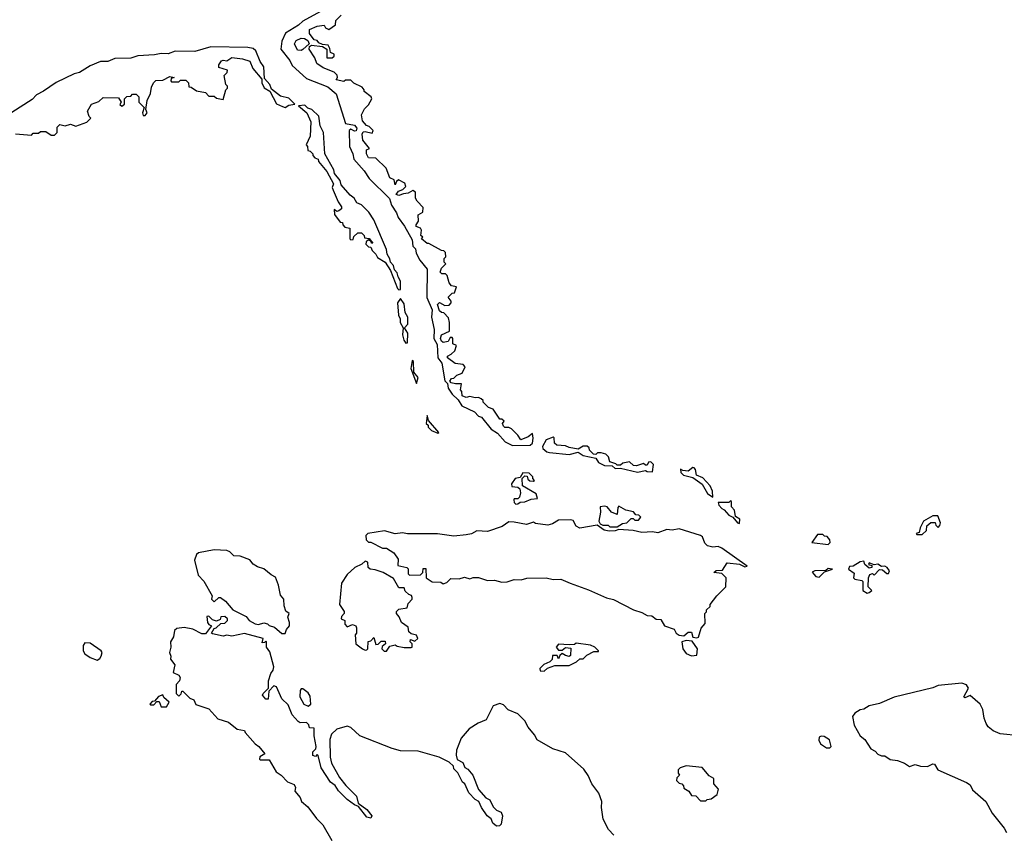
# Model space of a CAD drawing. Extents: x 2472589 to 2662339, y 701009 to 849030.
# Tile 193 of 256: x 2592819 to 2598368, y 770727 to 775310. Entities that reach past the tile are written whole.
import ezdxf

# ---------------------------------------------------------------- set-up
doc = ezdxf.new("R2010")
doc.units = 0

msp = doc.modelspace()

# ---------------------------------------------------------------- linework, layer by layer
at = {"layer": '0CON05XD'}
for points in [[(2594535, 775367.1), (2594415, 775302.2), (2594390.5, 775279.5), (2594315.7, 775235), (2594295, 775188.8), (2594289.6, 775145), (2594341.1, 775081.1), (2594355, 775051.9), (2594435, 774978.6), (2594555, 774932.2), (2594602.1, 774892.1), (2594655, 774725.8), (2594705.6, 774715.6), (2594718.3, 774698.3), (2594715, 774683.8), (2594705, 774681.2), (2594685, 774693.8), (2594674.5, 774685), (2594676.7, 774595), (2594695.7, 774555), (2594702.1, 774525), (2594759.6, 774459.6), (2594788.5, 774415), (2594902.2, 774302.2), (2594914.6, 774265), (2594941.3, 774221.3), (2594950.8, 774195), (2594986.4, 774146.4), (2595029.5, 774069.5), (2595034.6, 774035), (2595049.4, 774019.4), (2595053.8, 773995), (2595073.2, 773955), (2595114.2, 773904.2), (2595113.8, 773745), (2595142.5, 773675), (2595140, 773635), (2595154.4, 773565), (2595153.1, 773515), (2595170.9, 773480.9), (2595174.6, 773405), (2595196.7, 773375), (2595214.5, 773275), (2595230, 773260), (2595233.8, 773235), (2595255, 773200), (2595288.8, 773168.8), (2595311.2, 773135), (2595381.4, 773101.4), (2595405, 773076.2), (2595420.6, 773070.6), (2595475, 773002.5), (2595510.6, 772980.6), (2595555, 772932.5), (2595595, 772911.8)], [(2595595, 772911.8), (2595695, 772913.8), (2595708, 772925), (2595712.5, 772952.5), (2595708.3, 772978.3), (2595685, 772960), (2595642.5, 772942.5), (2595625, 772970), (2595590, 773005), (2595575, 773012.5), (2595553, 773013), (2595545, 773020), (2595540, 773035), (2595548.3, 773048.3), (2595535, 773060), (2595525, 773060), (2595486.4, 773116.4), (2595460, 773125), (2595430, 773155), (2595430, 773165), (2595420, 773175), (2595405, 773182.5), (2595385, 773180), (2595355, 773187.5), (2595335, 773182.5), (2595311.7, 773191.7), (2595310, 773215), (2595302.5, 773225), (2595308.3, 773258.3), (2595275, 773258.8), (2595250, 773265), (2595243, 773273), (2595251.7, 773288.3), (2595265, 773290), (2595282.3, 773307.7), (2595311.7, 773318.3), (2595330, 773355), (2595317, 773367), (2595273, 773373), (2595230, 773405), (2595230, 773415), (2595250, 773425), (2595270, 773445), (2595280, 773475), (2595260, 773485), (2595260, 773515), (2595255, 773520), (2595245, 773520), (2595232.5, 773497.5), (2595205, 773492.5), (2595195, 773500), (2595190, 773515), (2595196.1, 773533.9), (2595240, 773555), (2595240, 773605), (2595235, 773630), (2595208.3, 773658.3), (2595195, 773660), (2595185, 773670), (2595172.5, 773705), (2595185, 773717.5), (2595215, 773700), (2595238.3, 773701.7), (2595250, 773715), (2595250, 773725), (2595233, 773747), (2595255, 773770), (2595268.3, 773771.7), (2595280, 773805), (2595251.7, 773811.7), (2595238.3, 773828.3), (2595228.3, 773868.3), (2595217.5, 773877.5), (2595198.3, 773878.3), (2595188.3, 773888.3), (2595195, 773910), (2595220, 773935), (2595210, 773945), (2595210, 773965), (2595220, 773975), (2595218.3, 773998.3), (2595208.3, 774008.3), (2595195, 774010), (2595125, 774050), (2595115, 774050), (2595082.5, 774075), (2595090, 774085), (2595080, 774095), (2595082.5, 774125), (2595077.5, 774135), (2595052.5, 774145), (2595052.5, 774155), (2595066.7, 774175), (2595065, 774210), (2595090, 774225), (2595091.7, 774251.7), (2595058.3, 774288.3), (2595050, 774305), (2595048.3, 774338.3), (2595035, 774347.5), (2595007.5, 774332.5), (2594980.7, 774329.3), (2594955, 774320), (2594940, 774325), (2594952.5, 774345), (2594977, 774353), (2594995, 774370), (2594989.3, 774389.3), (2594952.5, 774407.5), (2594941.7, 774398.3), (2594935, 774380), (2594928.3, 774408.3), (2594905, 774420), (2594883, 774473), (2594825, 774530), (2594785, 774532.5), (2594772.5, 774555), (2594773, 774577), (2594790, 774585), (2594752.3, 774632.3), (2594748.8, 774665), (2594755, 774677.5), (2594765, 774680), (2594805, 774670), (2594810, 774685), (2594788.3, 774708.3), (2594773.6, 774713.6), (2594751.2, 774741.2), (2594744, 774775), (2594761.7, 774808.3), (2594785, 774830), (2594802.5, 774865), (2594800, 774875), (2594760, 774905), (2594760, 774915), (2594749.3, 774929.3), (2594701.7, 774951.7), (2594685, 774970), (2594655, 774970), (2594645, 774962.5), (2594601.7, 774971.7), (2594610, 774985), (2594608.3, 774998.3), (2594590, 775015), (2594528.3, 775038.3), (2594493.3, 775063.3), (2594482.5, 775095), (2594450, 775145), (2594451.7, 775158.3), (2594462.5, 775167.5), (2594525, 775160), (2594550, 775145), (2594550, 775095), (2594580, 775095), (2594590, 775105), (2594590, 775115), (2594570, 775125), (2594567, 775147), (2594556.4, 775166.4), (2594525, 775170), (2594505, 775180), (2594495, 775192.5), (2594477.5, 775197.5), (2594452.3, 775232.3), (2594452.5, 775255), (2594495, 775273.3), (2594535, 775280), (2594542.5, 775265), (2594560, 775255), (2594598.3, 775281.7), (2594600, 775305), (2594630, 775335)], [(2594405, 775136.2), (2594385, 775138.8), (2594367.5, 775175), (2594377, 775193), (2594405, 775206), (2594424.1, 775204.1), (2594443, 775193), (2594450, 775175), (2594415, 775142.5), (2594405, 775136.2)], [(2592795, 774667.5), (2592885, 774660), (2592895, 774670), (2592925, 774670), (2592935, 774680), (2592965, 774680), (2592995, 774660), (2593015, 774660), (2593030, 774675), (2593030, 774705), (2593045, 774720), (2593075, 774712.5), (2593105, 774722.5), (2593135, 774710), (2593197, 774733), (2593220, 774755), (2593210, 774765), (2593200, 774795), (2593222.5, 774835), (2593265, 774850), (2593288.3, 774871.7), (2593375, 774870), (2593390, 774845), (2593382.5, 774832.5), (2593395, 774822.5), (2593410, 774835), (2593410, 774865), (2593421.7, 774878.3), (2593445, 774880), (2593455, 774890), (2593475, 774890), (2593490, 774875), (2593490, 774845), (2593520, 774815), (2593510, 774785), (2593515, 774770), (2593525, 774770), (2593537.5, 774785), (2593530, 774805), (2593537.5, 774855), (2593556.4, 774893.6), (2593560.7, 774929.3), (2593572.5, 774955), (2593585, 774967.5), (2593625, 774970), (2593665, 774990), (2593690, 774985), (2593671.7, 774978.3), (2593670, 774965), (2593675, 774960), (2593715, 774960), (2593725, 774970), (2593755, 774970), (2593770, 774955), (2593771.7, 774931.7), (2593785, 774930), (2593815, 774910), (2593865, 774900), (2593885, 774880), (2593915, 774880), (2593928.3, 774868.3), (2593965, 774860), (2593980, 774915), (2593990, 774925), (2593990, 774935), (2593980, 774945), (2593970, 774995), (2593988.3, 775011.7), (2593990, 775025), (2593941.7, 775041.7), (2593940, 775055), (2593955, 775077.5), (2593965, 775082.5), (2593985, 775077.5), (2594015, 775096.2), (2594075, 775090), (2594115, 775076), (2594133.3, 775035), (2594183.3, 774975), (2594183.6, 774953.6), (2594195.9, 774925.9), (2594228, 774908), (2594265.8, 774835.8), (2594299.3, 774820.7), (2594315, 774816.2), (2594335, 774829.2), (2594370, 774835), (2594335, 774867.8), (2594289.3, 774879.3), (2594238.1, 774918.1), (2594228.2, 774945), (2594198.8, 774978.8), (2594194.1, 775045), (2594173.9, 775073.9), (2594149.3, 775135), (2594135, 775148.4), (2594105, 775153.3), (2593895, 775157.2), (2593805, 775130.8), (2593695, 775132), (2593655, 775118.5), (2593615, 775120.4), (2593578, 775112), (2593485, 775106.7), (2593445, 775093.3), (2593355, 775091.3), (2593314.7, 775075.3), (2593274.8, 775075.2), (2593215, 775049.7), (2593155, 775013.1), (2593125, 775005.4), (2593025, 774955.4), (2592952.6, 774907.4), (2592913.9, 774886.1), (2592889.6, 774860.4), (2592775, 774786.9)], [(2594955, 773787.5), (2594965, 773790), (2594965, 773837.5), (2594950.7, 773860.7), (2594945.4, 773885), (2594930.5, 773900.5), (2594925, 773926), (2594908, 773945), (2594905, 773962.5), (2594889.4, 773989.4), (2594885.4, 774015), (2594815, 774183.3), (2594786.5, 774225), (2594745, 774266.4), (2594719.1, 774279.1), (2594704, 774305), (2594680.9, 774320.9), (2594630.5, 774380.5), (2594625, 774403.3), (2594593.1, 774443.1), (2594588.2, 774465), (2594538.1, 774555), (2594531.2, 774675), (2594512.5, 774712.5), (2594505, 774765.7), (2594465.7, 774805), (2594441.5, 774811.5), (2594425, 774827.9), (2594390, 774825), (2594437.5, 774785), (2594458.8, 774735), (2594456.4, 774653.6), (2594432.5, 774605), (2594440, 774595), (2594443, 774573), (2594455, 774570), (2594470, 774555), (2594470, 774545), (2594481.7, 774531.7), (2594500, 774525), (2594501.7, 774511.7), (2594550, 774455), (2594587.5, 774385), (2594580, 774365), (2594585, 774350), (2594613.3, 774283.3), (2594632.5, 774255), (2594632.5, 774245), (2594617, 774233), (2594605, 774230), (2594590, 774240), (2594593, 774213), (2594625, 774170), (2594638.3, 774168.3), (2594640, 774155), (2594651.7, 774141.7), (2594680, 774135), (2594680, 774075), (2594685, 774070), (2594698.3, 774071.7), (2594701.7, 774088.3), (2594725, 774110), (2594745, 774110), (2594760, 774095), (2594761.7, 774081.7), (2594788.3, 774078.3), (2594808.3, 774051.7), (2594801.7, 774051.7), (2594800, 774060), (2594785, 774070), (2594771.7, 774058.3), (2594770, 774045), (2594785, 774030), (2594798.3, 774028.3), (2594805, 774010), (2594825, 773990), (2594835, 773970), (2594877.5, 773945), (2594907.7, 773897.7), (2594947.5, 773795), (2594955, 773787.5)], [(2594995, 773487.5), (2595005, 773490), (2595006.2, 773545), (2594987.5, 773575), (2595005.5, 773595), (2595005.4, 773635), (2594991.3, 773661.3), (2594985, 773708.8), (2594965, 773740), (2594947.5, 773715), (2594952.5, 773645), (2594962.5, 773625), (2594962.5, 773605), (2594980, 773575), (2594976, 773535), (2594983.8, 773505), (2594995, 773487.5)], [(2595055, 773260), (2595063.3, 773295), (2595040, 773325), (2595038.8, 773385), (2595030.7, 773389.3), (2595022.5, 773345), (2595055, 773260)], [(2595175, 772980), (2595180, 772985), (2595121.7, 773051.7), (2595115, 773080), (2595110, 773035), (2595120, 773025), (2595120, 773015), (2595140, 772995), (2595175, 772980)], [(2596301.2, 772761.2), (2596345, 772770), (2596355, 772764), (2596385, 772763.8), (2596390, 772805), (2596375, 772820), (2596361.7, 772818.3), (2596355, 772800), (2596345, 772800), (2596335, 772810), (2596295, 772797.5), (2596278.3, 772798.3), (2596255, 772820), (2596218.3, 772811.7), (2596205, 772800), (2596185, 772800), (2596178.3, 772808.3), (2596145, 772820), (2596137, 772847), (2596121.7, 772861.7), (2596095, 772870), (2596075, 772870), (2596065, 772860), (2596051.7, 772861.7), (2596030, 772885), (2596028.3, 772898.3), (2596016.7, 772906.7), (2595995, 772908), (2595965, 772890), (2595915, 772900), (2595895, 772910), (2595845, 772912.5), (2595832.5, 772925), (2595830, 772955), (2595825, 772957.5), (2595785, 772942.5), (2595764.3, 772905), (2595766.2, 772895), (2595790, 772875), (2595805, 772871.2), (2595915, 772861.2), (2595965, 772873.8), (2595993.3, 772855), (2596065, 772840), (2596081.2, 772815), (2596115, 772798), (2596157.5, 772797.5), (2596175, 772782), (2596205, 772783.8), (2596301.2, 772761.2)], [(2595615, 772580), (2595625, 772582.5), (2595638.3, 772591.7), (2595665, 772593.3), (2595700.7, 772609.3), (2595737, 772613), (2595729.3, 772639.3), (2595652.5, 772685), (2595650, 772725), (2595665, 772740), (2595678.3, 772738.3), (2595681.7, 772721.7), (2595693, 772713), (2595715, 772710), (2595720, 772715), (2595710, 772725), (2595710, 772735), (2595690, 772755), (2595655, 772757.5), (2595638.3, 772731.7), (2595610, 772725), (2595590, 772695), (2595591.2, 772681.2), (2595626.4, 772676.4), (2595637, 772667), (2595641.2, 772645), (2595635, 772620), (2595625, 772610), (2595605, 772610), (2595602.5, 772605), (2595605, 772590), (2595615, 772580)], [(2596725, 772620), (2596722.5, 772655), (2596710, 772685), (2596668.3, 772728.3), (2596633.6, 772743.6), (2596627, 772777), (2596620, 772785), (2596613, 772787), (2596585, 772767.5), (2596555, 772770), (2596542.5, 772777.5), (2596545, 772760), (2596560, 772745), (2596612, 772732), (2596664.3, 772694.3), (2596695, 772641.2), (2596725, 772620)], [(2596875, 772472.5), (2596877, 772497), (2596851.7, 772511.7), (2596847, 772547), (2596830, 772565), (2596830, 772595), (2596825, 772600), (2596815, 772590), (2596755, 772590), (2596758.8, 772575), (2596775, 772556.7), (2596789.5, 772549.5), (2596815, 772518.8), (2596838.3, 772508.3), (2596863.8, 772475), (2596875, 772472.5)], [(2596185, 772452.5), (2596215, 772472.5), (2596240, 772475), (2596265, 772500), (2596275, 772500), (2596285, 772490), (2596305, 772490), (2596318.3, 772508.3), (2596308.3, 772518.3), (2596291.7, 772521.7), (2596278.3, 772538.3), (2596235, 772546.7), (2596195, 772570), (2596188.8, 772561.2), (2596185, 772522.5), (2596153.3, 772535), (2596130, 772565), (2596115, 772570), (2596090, 772565), (2596092.5, 772535), (2596082.5, 772485), (2596090, 772470), (2596105, 772462.5), (2596135, 772462.5), (2596145, 772453.3), (2596185, 772452.5)], [(2596635, 771827.5), (2596645, 771832.5), (2596658.3, 771881.7), (2596681.7, 771908.3), (2596680, 771965), (2596690, 771975), (2596690, 771985), (2596710, 772005), (2596710, 772015), (2596746.7, 772065), (2596797.5, 772115), (2596800, 772165), (2596775, 772190), (2596730, 772195), (2596743, 772207), (2596780, 772210), (2596805, 772250), (2596875, 772242.5), (2596905, 772227.5), (2596917.5, 772232.5), (2596775, 772333.3), (2596755, 772342.5), (2596725, 772338.8), (2596695, 772346.2), (2596680.3, 772360.3), (2596666, 772396), (2596655, 772403.8), (2596535, 772441.4), (2596495, 772434.3), (2596465, 772438.8), (2596415, 772419.4), (2596385, 772424.4), (2596325, 772421.9), (2596275, 772432.9), (2596195, 772437.5), (2596175, 772430), (2596141.2, 772428.8), (2596112.5, 772435), (2596073, 772463), (2595975, 772445.8), (2595955, 772456.7), (2595938.3, 772488.3), (2595923, 772493), (2595855, 772490), (2595820.7, 772469.3), (2595795, 772462.9), (2595725, 772472.5), (2595715, 772480), (2595675, 772466.2), (2595605, 772478.8), (2595575, 772481.2), (2595536.7, 772455), (2595455, 772427.5), (2595395, 772430), (2595365, 772414.4), (2595335, 772407.8), (2595265, 772401.1), (2595173, 772413), (2595005, 772413.3), (2594975, 772418.6), (2594935, 772414), (2594875, 772430.8), (2594780, 772415), (2594770, 772405), (2594770.7, 772380.7), (2594785, 772367.5), (2594797, 772367), (2594863, 772333), (2594885, 772332.5), (2594926.4, 772306.4), (2594951.7, 772271.7), (2594950, 772235), (2595000, 772225), (2595007, 772217), (2595008.3, 772188.3), (2595015, 772180), (2595077, 772183), (2595090, 772195), (2595091.7, 772218.3), (2595108.3, 772218.3), (2595110, 772165), (2595143.6, 772143.6), (2595191.7, 772141.7), (2595205, 772132.5), (2595225, 772140), (2595248.3, 772161.7), (2595295, 772160), (2595325, 772170), (2595355, 772160), (2595375, 772167.5), (2595405, 772167.5), (2595455, 772151.2), (2595495, 772152.5), (2595535, 772141.2), (2595565, 772143.8), (2595605, 772156.7), (2595645, 772153.8), (2595676.4, 772163.6), (2595785, 772166.7), (2595825, 772156.7), (2595868.3, 772158.3), (2595920, 772135), (2596025, 772098), (2596125, 772052.5), (2596165, 772044), (2596277.5, 771985), (2596325, 771971.2), (2596354.2, 771954.2), (2596381.7, 771951.7), (2596405, 771933.3), (2596431.7, 771931.7), (2596452.5, 771895), (2596506.7, 771876.7), (2596517.5, 771855), (2596535, 771842.5), (2596561.7, 771838.3), (2596585, 771860), (2596605, 771860), (2596611.7, 771831.7), (2596635, 771827.5)], [(2597905, 772410), (2597928.3, 772431.7), (2597931.7, 772458.3), (2597953, 772477), (2597978.3, 772478.3), (2597981.7, 772461.7), (2597995, 772450), (2598005, 772460), (2598007.5, 772475), (2597992.5, 772515), (2597965, 772516), (2597912.5, 772485), (2597893, 772447), (2597888.3, 772421.7), (2597870, 772415), (2597875, 772410), (2597905, 772410)], [(2597375, 772354.5), (2597386.2, 772365), (2597385, 772380), (2597368.3, 772398.3), (2597355, 772400), (2597345, 772410), (2597315, 772410), (2597282.5, 772365), (2597375, 772354.5)], [(2594315, 771852.5), (2594322.5, 771875), (2594338.8, 771895), (2594340, 771915), (2594330, 771945), (2594337.5, 771965), (2594318.3, 771978.3), (2594308.3, 772008.3), (2594307.5, 772045), (2594288.3, 772068.3), (2594277.5, 772125), (2594259.3, 772169.3), (2594235, 772182.5), (2594195, 772217.5), (2594158.3, 772228.3), (2594135, 772242.5), (2594115, 772267.5), (2594061.7, 772288.3), (2594025, 772290), (2594003, 772313), (2593985, 772320), (2593915, 772324.2), (2593826.4, 772306.4), (2593815, 772296.7), (2593803.3, 772265), (2593825, 772180), (2593857, 772147), (2593902.5, 772065), (2593900, 772045), (2593915, 772030), (2593940, 772055), (2593950, 772055), (2593977.5, 772035), (2594020, 771985), (2594095, 771947.5), (2594112.5, 771925), (2594145, 771906.7), (2594165, 771903.8), (2594195, 771913.3), (2594215, 771907.5), (2594225, 771897.5), (2594255, 771887.5), (2594295, 771852.5), (2594315, 771852.5)], [(2594885, 771752.5), (2594905, 771780), (2594935, 771787.5), (2594945, 771780), (2594985, 771772.5), (2595025, 771772.5), (2595030, 771775), (2595030, 771795), (2595020, 771805), (2595021.7, 771818.3), (2595045, 771810), (2595062.5, 771825), (2595055, 771842.5), (2595025, 771850), (2595011.7, 771861.7), (2595008.3, 771888.3), (2594970, 771915), (2594957, 771947), (2594942.5, 771965), (2594943, 771977), (2594955, 771990), (2595003, 771997), (2595008.3, 772021.7), (2595030, 772045), (2595030, 772055), (2595026.4, 772066.4), (2595011.7, 772071.7), (2594991.7, 772091.7), (2594985, 772110), (2594955, 772110), (2594925, 772162.5), (2594866.4, 772196.4), (2594821.7, 772211.7), (2594793.9, 772213.9), (2594782.5, 772225), (2594780, 772255), (2594765, 772260), (2594747, 772243), (2594707.5, 772225), (2594663.3, 772185), (2594632.5, 772135), (2594620, 772015), (2594647, 771977), (2594647.5, 771965), (2594631.7, 771948.3), (2594630, 771935), (2594650, 771925), (2594650, 771905), (2594665, 771890), (2594695, 771902.5), (2594712.5, 771895), (2594717.5, 771885), (2594717.5, 771855), (2594710, 771845), (2594712.5, 771795), (2594750, 771765), (2594765, 771757.5), (2594775, 771760), (2594780, 771765), (2594783, 771807), (2594798.3, 771811.7), (2594815, 771830), (2594825, 771790), (2594838.3, 771791.7), (2594855, 771810), (2594878.3, 771808.3), (2594880, 771795), (2594861.7, 771778.3), (2594860, 771765), (2594873, 771753), (2594885, 771752.5)], [(2597595, 772080), (2597605, 772082.5), (2597620, 772095), (2597600, 772115), (2597602.5, 772165), (2597610, 772185), (2597625, 772190), (2597635, 772180), (2597665, 772212.5), (2597681.7, 772211.7), (2597705, 772190), (2597715, 772190), (2597720, 772205), (2597707.5, 772225), (2597695, 772232.5), (2597675, 772230), (2597655, 772242.5), (2597635, 772240), (2597605, 772250), (2597601.7, 772241.7), (2597620, 772235), (2597620, 772225), (2597605, 772220), (2597581.7, 772241.7), (2597575, 772260), (2597555, 772256.2), (2597515, 772232.5), (2597495, 772230), (2597490, 772215), (2597521.7, 772191.7), (2597517.5, 772165), (2597525, 772157.5), (2597565, 772150), (2597570, 772145), (2597570, 772095), (2597595, 772080)], [(2597325, 772170), (2597355, 772200), (2597400, 772215), (2597375, 772218.8), (2597362.5, 772207.5), (2597300, 772205), (2597285, 772197.5), (2597305, 772172.5), (2597325, 772170)], [(2596166.9, 770716.9), (2596137.6, 770747.6), (2596107.2, 770807.2), (2596097, 770873), (2596099.4, 770905), (2596082.7, 770952.7), (2596042.5, 771005), (2596022.3, 771052.3), (2595998.6, 771088.6), (2595895, 771180), (2595822.3, 771202.3), (2595735, 771253.3), (2595720.7, 771280.7), (2595684.2, 771324.2), (2595665, 771361.2), (2595625, 771398.8), (2595571.7, 771421.7), (2595545, 771451.2), (2595525, 771458.8), (2595486.7, 771445), (2595446.7, 771365), (2595402.1, 771347.9), (2595352, 771315), (2595307.4, 771262.6), (2595280, 771195), (2595277.7, 771167.7), (2595283.3, 771143.3), (2595316, 771126), (2595327.5, 771097.5), (2595345, 771087.5), (2595372.5, 771055), (2595403.6, 770973.6), (2595446.1, 770926.1), (2595467.5, 770915), (2595487.5, 770875), (2595505, 770857.5), (2595532.5, 770845), (2595540, 770825), (2595531.7, 770778.3), (2595521.7, 770768.3), (2595505, 770767.5), (2595484.2, 770784.2), (2595475, 770807.5), (2595453.3, 770825), (2595421.7, 770871.7), (2595406.1, 770906.1), (2595385, 770917.5), (2595350, 770955), (2595327.5, 771005), (2595313.9, 771013.9), (2595287, 771067), (2595265, 771090), (2595262.5, 771105), (2595238.3, 771128.3), (2595182.5, 771155), (2595065, 771190), (2594965, 771190.8), (2594917.5, 771205), (2594735.8, 771275.8), (2594685, 771323.3), (2594665, 771330), (2594605, 771314), (2594575.5, 771284.5), (2594565.6, 771255), (2594568.6, 771155), (2594575, 771122.5), (2594621.2, 771041.2), (2594655.8, 770995.8), (2594706.7, 770945), (2594716, 770935), (2594727, 770897), (2594775, 770860), (2594802.5, 770825), (2594797.5, 770812.5), (2594775, 770817.5), (2594728.3, 770878.3), (2594705, 770887.5), (2594665, 770916.7), (2594615, 770966.7), (2594595.8, 770995.8), (2594570, 771015), (2594516.7, 771095), (2594500, 771165), (2594495, 771170), (2594485, 771160), (2594470, 771165), (2594470, 771185), (2594487, 771203), (2594490, 771215), (2594477.5, 771275), (2594478.3, 771318.3), (2594451.7, 771321.7), (2594448.3, 771338.3), (2594435, 771350), (2594398.3, 771348.3), (2594387, 771357), (2594353.9, 771393.9), (2594330.7, 771450.7), (2594296.7, 771485), (2594265, 771552.5), (2594251.7, 771558.3), (2594221.7, 771528.3), (2594218.3, 771481.7), (2594205, 771482.5), (2594187.5, 771505), (2594190, 771515), (2594220, 771545), (2594220, 771585), (2594233, 771627), (2594247.5, 771645), (2594250, 771665), (2594228.8, 771748.8), (2594210, 771775), (2594210, 771805), (2594205, 771810), (2594198.3, 771801.7), (2594185, 771800), (2594190, 771825), (2594085, 771852.5), (2594015, 771837.5), (2593985, 771842.5), (2593965, 771836.7), (2593905, 771850), (2593900, 771855), (2593915, 771880), (2593926.4, 771883.6), (2593951.7, 771908.3), (2593975, 771910), (2593990, 771925), (2593990, 771935), (2593975, 771947.5), (2593953, 771947), (2593948.3, 771931.7), (2593927.5, 771922.5), (2593905, 771930), (2593885, 771950), (2593872.5, 771947.5), (2593877.5, 771915), (2593885, 771902.5), (2593900, 771895), (2593865, 771850), (2593845, 771850.8), (2593795, 771875.8), (2593745, 771886), (2593705, 771881.2), (2593690.5, 771869.5), (2593685.6, 771834.4), (2593668.8, 771805), (2593670, 771775), (2593662.5, 771745), (2593670, 771725), (2593668.3, 771708.3), (2593692.5, 771675), (2593683, 771633), (2593715, 771617.5), (2593722.5, 771605), (2593720, 771585), (2593700, 771565), (2593700, 771515), (2593715, 771500), (2593728.3, 771511.7), (2593731.7, 771528.3), (2593738.3, 771528.3), (2593777.5, 771487.5), (2593799.3, 771479.3), (2593811.7, 771451.7), (2593885, 771427.5), (2593935, 771372.5), (2593995, 771352.5), (2594045, 771312.5), (2594086.4, 771306.4), (2594090, 771295), (2594145, 771230), (2594166.4, 771216.4), (2594200, 771175), (2594171.7, 771158.3), (2594170, 771145), (2594175, 771140), (2594225, 771140), (2594263.6, 771073.6), (2594292.5, 771055), (2594327.5, 771017.5), (2594365, 771002.5), (2594372.5, 770985), (2594370, 770965), (2594398.8, 770928.8), (2594407.5, 770905), (2594442.5, 770875), (2594490.7, 770810.7), (2594526.7, 770775), (2594577, 770687)], [(2596605, 771726.7), (2596635, 771730), (2596637.5, 771765), (2596608.3, 771808.3), (2596575, 771812.5), (2596550, 771805), (2596556.2, 771765), (2596575, 771740), (2596605, 771726.7)], [(2593255, 771702.5), (2593269.3, 771710.7), (2593277.5, 771725), (2593282.5, 771745), (2593277.5, 771755), (2593215, 771797.5), (2593185, 771800), (2593176.7, 771785), (2593176.7, 771755), (2593185, 771737.5), (2593215, 771716.7), (2593255, 771702.5)], [(2595775, 771640), (2595793, 771657), (2595835, 771672.5), (2595915, 771672.5), (2595957, 771693), (2595975, 771710), (2595995, 771710), (2596015, 771730), (2596055, 771750), (2596080, 771750), (2596080, 771755), (2596060, 771775), (2596035, 771786.2), (2595955, 771797.5), (2595945, 771790), (2595915, 771787.5), (2595855, 771792.5), (2595842.5, 771775), (2595855, 771757.5), (2595875, 771757.5), (2595895, 771772.5), (2595925, 771770), (2595922.5, 771727.5), (2595915, 771722.5), (2595895, 771727.5), (2595875, 771740), (2595861.7, 771728.3), (2595855, 771710), (2595848.3, 771728.3), (2595821.7, 771728.3), (2595820, 771705), (2595807, 771693), (2595771.7, 771678.3), (2595750, 771655), (2595751.7, 771641.7), (2595775, 771640)], [(2594445, 771442.5), (2594460, 771455), (2594455, 771500), (2594445, 771517.5), (2594415, 771540), (2594405, 771540), (2594398.3, 771531.7), (2594397.5, 771495), (2594420, 771455), (2594445, 771442.5)], [(2598455, 771275.5), (2598345, 771286.9), (2598304.4, 771304.4), (2598276.8, 771326.8), (2598265.5, 771345.5), (2598253.1, 771375), (2598245.6, 771425), (2598230.8, 771455), (2598175, 771503.3), (2598145, 771490), (2598140, 771495), (2598165.6, 771545), (2598155, 771563.8), (2598128.3, 771571.7), (2597995, 771560), (2597965, 771545.7), (2597746.6, 771493.4), (2597665, 771457.5), (2597605, 771444), (2597575, 771426), (2597555, 771422), (2597525.7, 771404.3), (2597512, 771385), (2597521.4, 771335), (2597555, 771276), (2597581.2, 771255), (2597615, 771202.5), (2597639.3, 771189.3), (2597655, 771172.5), (2597675, 771162.5), (2597695, 771162.5), (2597725, 771142.5), (2597765, 771136.7), (2597805, 771122.5), (2597833.6, 771103.6), (2597865, 771113.8), (2597895, 771104.2), (2597935, 771103.3), (2597965, 771118.8), (2597975, 771116.7), (2597992.5, 771085), (2598155, 771013.3), (2598175, 771000), (2598187.5, 770972.5), (2598263.3, 770905), (2598299.3, 770839.3), (2598367.5, 770755), (2598380.5, 770730.5)], [(2593645, 771440), (2593660, 771465), (2593631.7, 771491.7), (2593625, 771507.5), (2593601.7, 771498.3), (2593578.3, 771471.7), (2593565, 771470), (2593552.5, 771455), (2593555, 771450), (2593575, 771450), (2593591.7, 771468.3), (2593605, 771470), (2593615, 771440), (2593645, 771440)], [(2597385, 771207.5), (2597392.5, 771215), (2597383, 771253), (2597352, 771272), (2597335, 771273.3), (2597325, 771267.5), (2597321.7, 771251.7), (2597330.8, 771230.8), (2597365, 771207.5), (2597385, 771207.5)], [(2596685, 770910), (2596693, 770917), (2596715, 770920), (2596750, 770945), (2596757.5, 770975), (2596730, 771005), (2596730, 771035), (2596705, 771050), (2596665, 771097.5), (2596575, 771106.7), (2596540, 771095), (2596530, 771085), (2596530, 771065), (2596537.5, 771055), (2596521.7, 771038.3), (2596520, 771025), (2596535, 771010), (2596550, 771005), (2596560, 770995), (2596561.7, 770981.7), (2596590, 770965), (2596605, 770940), (2596628.3, 770938.3), (2596655, 770910), (2596685, 770910)]]:
    msp.add_lwpolyline(points, dxfattribs=at)

doc.saveas('drawing.dxf')
